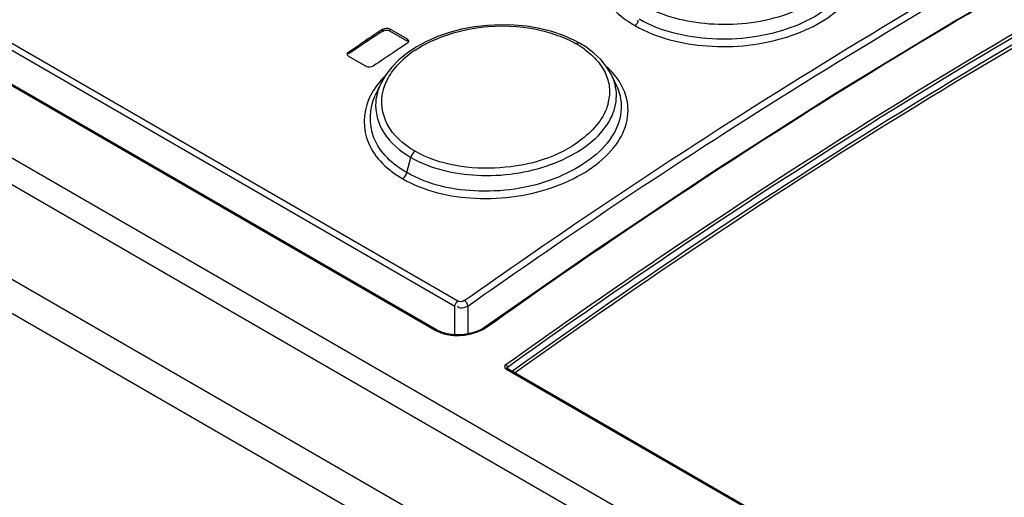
# Model space of a CAD drawing. Header units: inches. Extents: x 0 to 82.7, y 0 to 58.5.
# Tile 31 of 60: x 72.269 to 73.107, y 19.26 to 19.666. Entities that reach past the tile are written whole.
import ezdxf

# ---------------------------------------------------------------- set-up
doc = ezdxf.new("R2010")
doc.units = ezdxf.units.IN
doc.header["$LTSCALE"] = 4.547244
doc.header["$MEASUREMENT"] = 0
doc.layers.get('0').update_dxf_attribs({"linetype": 'CONTINUOUS'})

msp = doc.modelspace()

# ---------------------------------------------------------------- linework, layer by layer
at = {"color": 7, "linetype": 'CONTINUOUS'}
for p, q in [((75.52402, 17.66523), (69.94895, 20.88393)), ((75.4936, 17.65992), (69.9303, 20.87182)), ((69.86097, 20.8318), (75.417, 17.62409)), ((75.40328, 17.60281), (69.84725, 20.81051)), ((72.64202, 19.42653), (70.87007, 20.44954)), ((70.81915, 20.44313), (72.6227, 19.40187)), ((72.62385, 19.40208), (70.8203, 20.44334)), ((72.63954, 19.42191), (70.86759, 20.44492)), ((72.5783, 19.6562), (72.5783, 19.65781)), ((72.58387, 19.65805), (72.58387, 19.65643)), ((72.59918, 19.64921), (72.58387, 19.65805)), ((72.58387, 19.65643), (72.59918, 19.64759)), ((72.73197, 19.65238), (72.72209, 19.65574)), ((72.7412, 19.64827), (72.73197, 19.65238)), ((72.54907, 19.63835), (72.55881, 19.64486)), ((72.59918, 19.64576), (72.58943, 19.6393)), ((72.60681, 19.64272), (72.59892, 19.63747)), ((72.59918, 19.64759), (72.59918, 19.64921)), ((72.74602, 19.64567), (72.7412, 19.64827)), ((72.75086, 19.64267), (72.74602, 19.64567)), ((72.54907, 19.63835), (72.54907, 19.63673)), ((72.54907, 19.63487), (72.56438, 19.62603)), ((72.59892, 19.63747), (72.5919, 19.63172)), ((72.58582, 19.62553), (72.58076, 19.61894)), ((72.5919, 19.63172), (72.58582, 19.62553)), ((72.76885, 19.62553), (72.76388, 19.63168)), ((72.77272, 19.61902), (72.76885, 19.62553)), ((72.77331, 19.6178), (72.77272, 19.61902)), ((72.77721, 19.60934), (72.77329, 19.61783)), ((72.57627, 19.61097), (72.57184, 19.60135)), ((72.59869, 19.53574), (72.60216, 19.54875)), ((72.75775, 19.46874), (72.66596, 19.40478)), ((72.63954, 19.39786), (72.63954, 19.42191)), ((72.65068, 19.42227), (72.65068, 19.39858)), ((72.62368, 19.40215), (72.62385, 19.40208)), ((72.68302, 19.36887), (75.50262, 17.74101)), ((72.68402, 19.36914), (72.68417, 19.36908)), ((75.50377, 17.74122), (72.68417, 19.36908)), ((72.68482, 19.36928), (72.68447, 19.37043))]:
    msp.add_line(p, q, dxfattribs=at)
for points in [[(73.47679, 19.88373), (73.37445, 19.83402), (73.27186, 19.78106), (73.1691, 19.72489), (73.06623, 19.66553), (72.96334, 19.60303), (72.86049, 19.53741), (72.75775, 19.46874)], [(72.72209, 19.65574), (72.71169, 19.65835), (72.70088, 19.6602), (72.68979, 19.66126), (72.67855, 19.66154), (72.66731, 19.66103), (72.6562, 19.65975), (72.64534, 19.65771), (72.63486, 19.65496), (72.62487, 19.65152), (72.61549, 19.64742), (72.60681, 19.64272)], [(72.76388, 19.63168), (72.75787, 19.63742), (72.75086, 19.64267)], [(72.58076, 19.61894), (72.57678, 19.61204), (72.57629, 19.61101)], [(72.6227, 19.40187), (72.62293, 19.40201), (72.62315, 19.40211), (72.62337, 19.40216), (72.62358, 19.40216), (72.62368, 19.40215)], [(72.64596, 19.39791), (72.64152, 19.39774), (72.63715, 19.398), (72.63297, 19.39867), (72.62908, 19.39974), (72.62557, 19.40117), (72.62385, 19.40208)], [(72.6587, 19.40089), (72.65467, 19.39951), (72.65038, 19.39851), (72.64596, 19.39791)], [(72.66597, 19.40479), (72.6624, 19.4026), (72.6587, 19.40089)], [(72.66597, 19.40479), (72.66607, 19.40484), (72.66626, 19.40489), (72.66647, 19.40487), (72.66671, 19.4048), (72.66695, 19.40469)], [(72.68447, 19.37043), (72.68443, 19.37058), (72.68436, 19.37076), (72.68426, 19.37098), (72.68412, 19.37125), (72.68393, 19.37155), (72.6837, 19.37183), (72.68346, 19.37208), (72.68321, 19.37229), (72.68296, 19.37246)], [(72.68302, 19.36887), (72.68325, 19.36902), (72.68349, 19.36912), (72.68371, 19.36916), (72.68392, 19.36916), (72.68402, 19.36914)], [(72.68392, 19.36949), (72.68392, 19.36961), (72.68398, 19.36985), (72.68409, 19.37007), (72.68426, 19.37026), (72.68447, 19.37043)], [(72.68396, 19.36922), (72.68393, 19.36936), (72.68392, 19.36949)], [(72.68417, 19.36908), (72.68411, 19.36912), (72.68403, 19.36917), (72.68398, 19.36922), (72.68396, 19.36923)]]:
    msp.add_lwpolyline(points, dxfattribs=at)
for centre, radius, start, end in [((75.77684, 14.82146), 5.79701, 123.487644, 123.834748), ((75.77222, 14.8298), 5.78885, 123.486271, 123.717862), ((72.70326, 19.57652), 0.07928, 54.04661, 60.06633), ((75.8042, 14.80108), 5.80887, 123.602198, 123.83326), ((72.6473, 19.57524), 0.07679, 128.96954, 135.0649), ((72.6546, 19.56626), 0.08836, 123.49845, 128.98382), ((72.63616, 19.56271), 0.07873, 135.18102, 138.71092), ((72.73597, 19.59029), 0.04542, 23.80192, 24.79888), ((72.6241, 19.57226), 0.06333, 145.82175, 148.90792), ((72.73237, 19.60445), 0.03885, 345.01082, 354.3823), ((72.64792, 19.43247), 0.03376, 303.10895, 305.33773)]:
    msp.add_arc(centre, radius, start, end, dxfattribs=at)
for points, knots in [([(72.64759, 19.42689), (72.71881, 19.47724), (72.9963, 19.6646), (73.29078, 19.82753), (73.51678, 19.92871)], [0, 0, 0, 0, 0.260503, 1, 1, 1, 1]), ([(72.65068, 19.42227), (72.72185, 19.47259), (72.99915, 19.65981), (73.29341, 19.82263), (73.51925, 19.92373)], [0, 0, 0, 0, 0.260503, 1, 1, 1, 1]), ([(72.66744, 19.40493), (72.74107, 19.45733), (73.02769, 19.65186), (73.3325, 19.8204), (73.56657, 19.9242)], [0, 0, 0, 0, 0.260858, 1, 1, 1, 1]), ([(72.68296, 19.37246), (72.7596, 19.42742), (73.05761, 19.63092), (73.37542, 19.80639), (73.61965, 19.91325)], [0, 0, 0, 0, 0.261316, 1, 1, 1, 1]), ([(72.68447, 19.37043), (72.76109, 19.42537), (73.05901, 19.62882), (73.37674, 19.80421), (73.62089, 19.91107)], [0, 0, 0, 0, 0.261312, 1, 1, 1, 1]), ([(73.6209, 19.90481), (73.5423, 19.8704), (73.2175, 19.71651), (72.91065, 19.52596), (72.68833, 19.3667)], [0, 0, 0, 0, 0.238823, 1, 1, 1, 1]), ([(73.62213, 19.90262), (73.54363, 19.86827), (73.21927, 19.71456), (72.91279, 19.52433), (72.69074, 19.36533)], [0, 0, 0, 0, 0.238827, 1, 1, 1, 1]), ([(72.97518, 19.73053), (72.97805, 19.72433), (72.9807, 19.70968), (72.97126, 19.68816), (72.95173, 19.67069), (72.91426, 19.65259), (72.85946, 19.6455), (72.81483, 19.6556), (72.79639, 19.66625)], [0, 0, 0, 0, 0.089271, 0.182821, 0.29399, 0.425279, 0.721739, 1, 1, 1, 1]), ([(72.79964, 19.67843), (72.81655, 19.66866), (72.85739, 19.65882), (72.9081, 19.66409), (72.94384, 19.67938), (72.96345, 19.69457), (72.97483, 19.71335), (72.97493, 19.72721), (72.97332, 19.73324)], [0, 0, 0, 0, 0.274343, 0.568844, 0.701736, 0.816114, 0.912301, 1, 1, 1, 1]), ([(72.7612, 19.71893), (72.75843, 19.70871), (72.7623, 19.68296), (72.78164, 19.66729), (72.79266, 19.66092)], [0, 0, 0, 0, 0.45416, 1, 1, 1, 1]), ([(72.79266, 19.66092), (72.81115, 19.65025), (72.85585, 19.63952), (72.91131, 19.64539), (72.95047, 19.66211), (72.97201, 19.6787), (72.98461, 19.69918), (72.98489, 19.71434), (72.98319, 19.72094)], [0, 0, 0, 0, 0.273989, 0.568422, 0.7015, 0.816115, 0.912443, 1, 1, 1, 1]), ([(72.60583, 19.63994), (72.61407, 19.64541), (72.65183, 19.66284), (72.69738, 19.66323), (72.72696, 19.65252)], [0, 0, 0, 0, 0.23906, 1, 1, 1, 1]), ([(72.59918, 19.64921), (72.59948, 19.64903), (72.59999, 19.64854), (72.60016, 19.64785), (72.60016, 19.64752)], [0, 0, 0, 0, 0.516235, 1, 1, 1, 1]), ([(72.60016, 19.64752), (72.60016, 19.64719), (72.59998, 19.64648), (72.59948, 19.64596), (72.59918, 19.64576)], [0, 0, 0, 0, 0.478663, 1, 1, 1, 1]), ([(72.74282, 19.64523), (72.7434, 19.6456), (72.74428, 19.64627), (72.74586, 19.6461), (72.74602, 19.64566)], [0, 0, 0, 0, 0.598929, 1, 1, 1, 1]), ([(72.54808, 19.63656), (72.54808, 19.6369), (72.54826, 19.63761), (72.54876, 19.63814), (72.54907, 19.63835)], [0, 0, 0, 0, 0.479263, 1, 1, 1, 1]), ([(72.54907, 19.63487), (72.54877, 19.63505), (72.54825, 19.63555), (72.54808, 19.63624), (72.54808, 19.63656)], [0, 0, 0, 0, 0.51511, 1, 1, 1, 1]), ([(72.60216, 19.54875), (72.61902, 19.53901), (72.66021, 19.52972), (72.71097, 19.5368), (72.74652, 19.55375), (72.76606, 19.57023), (72.77729, 19.59007), (72.77743, 19.60451), (72.77579, 19.61085)], [0, 0, 0, 0, 0.269592, 0.560758, 0.69394, 0.810215, 0.909478, 1, 1, 1, 1]), ([(72.59869, 19.53574), (72.58689, 19.54255), (72.56572, 19.56131), (72.56682, 19.59048), (72.57182, 19.60135)], [0, 0, 0, 0, 0.532407, 1, 1, 1, 1]), ([(72.60569, 19.55394), (72.59616, 19.55945), (72.57941, 19.57351), (72.57621, 19.59595), (72.57847, 19.60512)], [0, 0, 0, 0, 0.538034, 1, 1, 1, 1]), ([(72.77753, 19.60862), (72.78041, 19.60208), (72.78293, 19.58672), (72.77357, 19.5641), (72.75414, 19.54512), (72.71691, 19.52504), (72.6621, 19.51573), (72.61706, 19.52514), (72.59869, 19.53574)], [0, 0, 0, 0, 0.091838, 0.188986, 0.3027, 0.434627, 0.727376, 1, 1, 1, 1]), ([(72.56617, 19.59774), (72.56138, 19.58646), (72.56124, 19.55659), (72.583, 19.53759), (72.59517, 19.53056)], [0, 0, 0, 0, 0.465732, 1, 1, 1, 1]), ([(72.57226, 19.59606), (72.57153, 19.58714), (72.57726, 19.56685), (72.59306, 19.554), (72.60216, 19.54875)], [0, 0, 0, 0, 0.460372, 1, 1, 1, 1]), ([(72.59517, 19.53056), (72.61366, 19.51989), (72.65886, 19.5098), (72.7145, 19.51783), (72.75345, 19.53659), (72.77488, 19.55475), (72.7872, 19.57656), (72.78738, 19.59243), (72.78559, 19.59939)], [0, 0, 0, 0, 0.269182, 0.560182, 0.693486, 0.809957, 0.909404, 1, 1, 1, 1]), ([(72.76989, 19.5944), (72.76666, 19.5823), (72.74024, 19.55203), (72.67863, 19.53473), (72.62692, 19.54169), (72.60569, 19.55394)], [0, 0, 0, 0, 0.203132, 0.602403, 1, 1, 1, 1]), ([(72.68302, 19.36887), (72.68244, 19.36921), (72.6816, 19.37063), (72.6824, 19.37205), (72.68296, 19.37246)], [0, 0, 0, 0, 0.489027, 1, 1, 1, 1])]:
    msp.add_open_spline(points, degree=3, knots=knots, dxfattribs=at)
for points in [[(72.79266, 19.66092), (72.79416, 19.66187), (72.79605, 19.66373), (72.79551, 19.66542)], [(72.5783, 19.65781), (72.57985, 19.65884), (72.58226, 19.65897), (72.58387, 19.65805)], [(72.5783, 19.6562), (72.57985, 19.65723), (72.58226, 19.65736), (72.58387, 19.65643)], [(72.72696, 19.65252), (72.73243, 19.65054), (72.73778, 19.64813), (72.74282, 19.64523)], [(72.74981, 19.6407), (72.75189, 19.63919), (72.75389, 19.63756), (72.75579, 19.63582)], [(72.75579, 19.63582), (72.75756, 19.6342), (72.75925, 19.63247), (72.76081, 19.63063)], [(72.56995, 19.62629), (72.5684, 19.62526), (72.56599, 19.6251), (72.56438, 19.62603)], [(72.58785, 19.62374), (72.58943, 19.62575), (72.59114, 19.62767), (72.59294, 19.62948)], [(72.76081, 19.63063), (72.7623, 19.62888), (72.76369, 19.62701), (72.76492, 19.62506)], [(72.77472, 19.61957), (72.77292, 19.62168), (72.77097, 19.62367), (72.76891, 19.62554)], [(72.58056, 19.61145), (72.58146, 19.61361), (72.58252, 19.61572), (72.58372, 19.61773)], [(72.58372, 19.61773), (72.58496, 19.61982), (72.58635, 19.62183), (72.58785, 19.62374)], [(72.76492, 19.62506), (72.76724, 19.6214), (72.76906, 19.61734), (72.77011, 19.61313)], [(72.77579, 19.61085), (72.77517, 19.61323), (72.77433, 19.61557), (72.7733, 19.61781)], [(72.77951, 19.61316), (72.77807, 19.6154), (72.77646, 19.61755), (72.77472, 19.61957)], [(72.577, 19.61466), (72.5751, 19.6125), (72.57333, 19.61022), (72.57171, 19.60784)], [(72.57626, 19.61097), (72.57411, 19.6063), (72.57267, 19.60119), (72.57226, 19.59606)], [(72.57847, 19.60512), (72.579, 19.60728), (72.57971, 19.6094), (72.58056, 19.61145)], [(72.77011, 19.61313), (72.77112, 19.60908), (72.77143, 19.6048), (72.77103, 19.60065)], [(72.78559, 19.59939), (72.78434, 19.60425), (72.78221, 19.60893), (72.77951, 19.61316)], [(72.56987, 19.60497), (72.56847, 19.60265), (72.56722, 19.60023), (72.56617, 19.59774)], [(72.60569, 19.55394), (72.60396, 19.55276), (72.6027, 19.55078), (72.60216, 19.54875)], [(72.59517, 19.53056), (72.59689, 19.53175), (72.59815, 19.53373), (72.59869, 19.53574)], [(72.63954, 19.42191), (72.63954, 19.42365), (72.64059, 19.42552), (72.64202, 19.42653)], [(72.64759, 19.42689), (72.64607, 19.42582), (72.64363, 19.4256), (72.64202, 19.42653)], [(72.65068, 19.42227), (72.65049, 19.42411), (72.64919, 19.42596), (72.64759, 19.42689)], [(72.65068, 19.42227), (72.64827, 19.42072), (72.64266, 19.41937), (72.6421, 19.42218)], [(72.6227, 19.40187), (72.62585, 19.40005), (72.62939, 19.39885), (72.63295, 19.39813)], [(72.64495, 19.39737), (72.65242, 19.39787), (72.66009, 19.4001), (72.66636, 19.40419)], [(72.63295, 19.39813), (72.63688, 19.39733), (72.64095, 19.39711), (72.64495, 19.39737)]]:
    msp.add_open_spline(points, degree=3, dxfattribs=at)

doc.saveas('drawing.dxf')
